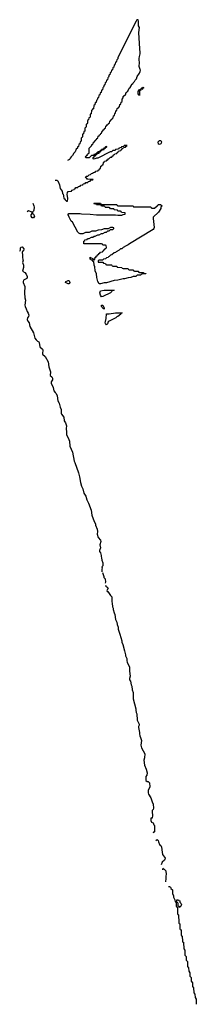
# Model space of a CAD drawing. Header units: inches. Extents: x 2886961 to 3052306, y 543424 to 918523.
# Tile 97 of 117: x 2959230 to 2962033, y 868147 to 883814. Entities that reach past the tile are written whole.
import ezdxf

# ---------------------------------------------------------------- set-up
doc = ezdxf.new("R2010")
doc.units = ezdxf.units.IN
doc.header["$MEASUREMENT"] = 0
for name, color, linetype in [('C9857', 7, 'Continuous'), ('C9858', 7, 'Continuous'), ('C9866', 7, 'Continuous'), ('C9867', 7, 'Continuous'), ('C9868', 7, 'Continuous')]:
    doc.layers.add(name, color=color, linetype=linetype)

msp = doc.modelspace()

# ---------------------------------------------------------------- linework, layer by layer
at = {"layer": 'C9857', "color": 6}
for points in [[(2959280, 880000), (2959282, 879990), (2959274, 879950), (2959288, 879910), (2959291, 879890), (2959291, 879869), (2959274, 879810), (2959310, 879792), (2959330, 879766), (2959348, 879730), (2959350, 879710), (2959343, 879697), (2959290, 879669), (2959282, 879650), (2959283, 879630), (2959311, 879570), (2959306, 879470), (2959313, 879390), (2959323, 879350), (2959311, 879270), (2959315, 879250), (2959334, 879214), (2959346, 879170), (2959365, 879145), (2959375, 879110), (2959369, 879091), (2959353, 879070), (2959346, 879046), (2959358, 879018), (2959382, 878990), (2959393, 878930), (2959446, 878830), (2959470, 878747), (2959490, 878718), (2959510, 878701), (2959531, 878690), (2959539, 878679), (2959550, 878610), (2959590, 878571), (2959597, 878557), (2959599, 878550), (2959590, 878510), (2959593, 878490), (2959635, 878455), (2959679, 878370), (2959690, 878290), (2959721, 878210), (2959715, 878150), (2959742, 878130), (2959752, 878110), (2959750, 878081), (2959728, 878050), (2959730, 878030), (2959762, 877962), (2959774, 877910), (2959790, 877882), (2959806, 877866), (2959823, 877830), (2959834, 877750), (2959856, 877710), (2959872, 877650), (2959890, 877610), (2959890, 877550), (2959895, 877535), (2959929, 877490), (2959936, 877430), (2959957, 877397), (2959968, 877370), (2959970, 877350), (2959965, 877310), (2959973, 877250), (2959970, 877210), (2960000, 877160)], [(2960000, 879613), (2959965, 879625), (2959959, 879630), (2959964, 879650), (2959990, 879661), (2960000, 879662)]]:
    msp.add_lwpolyline(points, dxfattribs=at)
at = {"layer": 'C9858', "color": 6}
for points in [[(2960000, 881578), (2959990, 881572)], [(2959790, 881262), (2959819, 881259), (2959834, 881250), (2959864, 881184), (2959873, 881130), (2959904, 881084), (2959910, 881050), (2959918, 881038), (2959927, 881010), (2959929, 880970), (2959943, 880963), (2959950, 880948), (2959970, 880926), (2959990, 880926), (2959996, 880970), (2959986, 881006), (2959984, 881030), (2959990, 881066), (2959998, 881082), (2960000, 881082)], [(2959437, 880897), (2959455, 880850), (2959457, 880830), (2959455, 880785), (2959450, 880769), (2959431, 880750), (2959432, 880732), (2959450, 880718), (2959465, 880690), (2959450, 880659), (2959430, 880662), (2959410, 880690), (2959412, 880708), (2959429, 880730), (2959428, 880750), (2959367, 880773), (2959350, 880758)], [(2960000, 880707), (2959999, 880710), (2960000, 880712)], [(2959230, 880132), (2959242, 880150), (2959242, 880178), (2959247, 880193), (2959270, 880202), (2959293, 880170), (2959290, 880138), (2959276, 880124), (2959271, 880109), (2959275, 880070), (2959273, 880030), (2959280, 880000)]]:
    msp.add_lwpolyline(points, dxfattribs=at)
at = {"layer": 'C9866', "color": 6}
msp.add_lwpolyline([(2961628, 870000), (2961631, 869991), (2961654, 869970), (2961654, 869910), (2961672, 869872), (2961672, 869850), (2961694, 869810), (2961698, 869778), (2961710, 869774), (2961722, 869778), (2961726, 869810), (2961750, 869812), (2961758, 869798), (2961770, 869794), (2961772, 869772), (2961790, 869754), (2961796, 869730), (2961790, 869706), (2961778, 869702), (2961774, 869690), (2961768, 869688), (2961762, 869702), (2961746, 869706), (2961746, 869750), (2961742, 869762), (2961730, 869766), (2961718, 869762), (2961714, 869750), (2961714, 869710), (2961718, 869698), (2961734, 869694), (2961734, 869590), (2961738, 869578), (2961752, 869570), (2961754, 869450), (2961758, 869438), (2961772, 869430), (2961774, 869350), (2961778, 869338), (2961792, 869332), (2961794, 869250), (2961798, 869238), (2961811, 869231), (2961814, 869150), (2961818, 869138), (2961830, 869134), (2961832, 869128), (2961834, 869030), (2961852, 869010), (2961854, 868930), (2961872, 868910), (2961874, 868850), (2961892, 868830), (2961894, 868750), (2961912, 868730), (2961913, 868673), (2961932, 868650), (2961933, 868593), (2961950, 868574), (2961953, 868513), (2961971, 868490), (2961973, 868433), (2961991, 868410), (2961994, 868330), (2962011, 868311), (2962013, 868253), (2962031, 868230), (2962033, 868147)], dxfattribs=at)
at = {"layer": 'C9867', "color": 6}
for points in [[(2960557, 880000), (2960550, 879986), (2960490, 879986), (2960478, 879982), (2960474, 879970), (2960478, 879958), (2960490, 879954), (2960550, 879954), (2960558, 879938), (2960590, 879934), (2960598, 879918), (2960610, 879914), (2960687, 879913), (2960694, 879910), (2960698, 879898), (2960710, 879894), (2960767, 879893), (2960774, 879890), (2960778, 879878), (2960790, 879874), (2960852, 879872), (2960858, 879858), (2960870, 879854), (2960947, 879853), (2960954, 879850), (2960958, 879838), (2960970, 879834), (2961027, 879833), (2961034, 879830), (2961038, 879818), (2961050, 879814), (2961107, 879813), (2961114, 879810), (2961118, 879798), (2961130, 879794), (2961190, 879794), (2961198, 879778), (2961230, 879774), (2961234, 879770), (2961170, 879766), (2961158, 879762), (2961154, 879750), (2961093, 879747), (2961074, 879730), (2961030, 879728), (2960994, 879710), (2960951, 879709), (2960894, 879690), (2960870, 879689), (2960790, 879669), (2960730, 879662), (2960610, 879629), (2960572, 879628), (2960510, 879609), (2960490, 879609), (2960470, 879648), (2960455, 879710), (2960450, 879770), (2960430, 879818), (2960420, 879880), (2960410, 879906), (2960406, 879966), (2960390, 879968), (2960388, 879988), (2960372, 879988), (2960361, 880000)], [(2960397, 880000), (2960398, 879998), (2960410, 879994), (2960422, 879998), (2960422, 880000)], [(2960000, 879662), (2960010, 879662), (2960017, 879657), (2960022, 879650), (2960025, 879630), (2960022, 879618), (2960010, 879609), (2960000, 879613)], [(2960000, 877160), (2960018, 877110), (2960028, 877030), (2960066, 876930), (2960096, 876790), (2960107, 876770), (2960162, 876602), (2960179, 876539), (2960193, 876450), (2960211, 876390), (2960232, 876350), (2960250, 876282), (2960278, 876230), (2960294, 876174), (2960323, 876123), (2960363, 876010), (2960374, 875930), (2960411, 875831), (2960431, 875790), (2960431, 875771), (2960462, 875710), (2960465, 875670), (2960461, 875630), (2960475, 875575), (2960510, 875531), (2960518, 875510), (2960503, 875457), (2960511, 875410), (2960499, 875370), (2960499, 875350), (2960511, 875330), (2960521, 875290), (2960521, 875270), (2960530, 875250), (2960534, 875214), (2960551, 875170), (2960550, 875126), (2960534, 875110), (2960538, 875090), (2960531, 875069), (2960533, 875027)], [(2960590, 874846), (2960596, 874870), (2960591, 874910), (2960571, 874931), (2960571, 874950), (2960550, 875012)], [(2960590, 874814), (2960599, 874799), (2960614, 874790), (2960632, 874770), (2960614, 874730), (2960618, 874718), (2960630, 874714), (2960671, 874651), (2960690, 874632), (2960695, 874590), (2960692, 874552), (2960698, 874530), (2960701, 874470), (2960711, 874450), (2960711, 874431), (2960730, 874374), (2960742, 874350), (2960751, 874270), (2960770, 874230), (2960775, 874190), (2960791, 874150), (2960794, 874114), (2960810, 874070), (2960817, 874037), (2960850, 873930), (2960851, 873910), (2960867, 873870), (2960891, 873771), (2960901, 873750), (2960911, 873710), (2960911, 873690), (2960931, 873650), (2960931, 873610), (2960936, 873590), (2960971, 873511), (2960971, 873450), (2960983, 873370), (2960971, 873330), (2960975, 873310), (2960987, 873287), (2960999, 873230), (2961011, 873210), (2961015, 873150), (2961031, 873109), (2961033, 873010), (2961076, 872850), (2961072, 872828), (2961081, 872790), (2961091, 872770), (2961095, 872670), (2961124, 872604), (2961125, 872590), (2961116, 872570), (2961115, 872550), (2961134, 872474), (2961131, 872450), (2961137, 872417), (2961150, 872390), (2961163, 872343), (2961155, 872270), (2961166, 872230), (2961214, 872130), (2961211, 872070), (2961201, 872030), (2961211, 871950), (2961235, 871890), (2961251, 871829), (2961246, 871794), (2961232, 871770), (2961234, 871710), (2961252, 871692), (2961271, 871691), (2961291, 871670), (2961298, 871610), (2961271, 871550), (2961271, 871510), (2961276, 871490), (2961310, 871432), (2961331, 871370), (2961350, 871330), (2961356, 871270), (2961350, 871249), (2961334, 871230), (2961331, 871210), (2961338, 871150), (2961331, 871110), (2961313, 871107), (2961311, 871070), (2961323, 871043), (2961350, 871032), (2961361, 871001), (2961371, 870990), (2961371, 870891), (2961366, 870886), (2961354, 870886), (2961351, 870869)], [(2961390, 870754), (2961410, 870772), (2961430, 870754), (2961431, 870730), (2961451, 870691), (2961470, 870676), (2961482, 870650), (2961494, 870570), (2961495, 870530), (2961530, 870490), (2961539, 870470), (2961536, 870450), (2961530, 870441), (2961490, 870409), (2961476, 870364)], [(2961490, 870298), (2961502, 870298), (2961509, 870311), (2961514, 870310), (2961518, 870298), (2961530, 870294), (2961551, 870270), (2961556, 870210), (2961551, 870190), (2961551, 870150), (2961542, 870098)], [(2961590, 870023), (2961610, 870019), (2961625, 870010), (2961628, 870000)]]:
    msp.add_lwpolyline(points, dxfattribs=at)
for points in [[(2960530, 879404), (2960512, 879430), (2960503, 879470), (2960510, 879498), (2960570, 879511), (2960731, 879511), (2960698, 879502), (2960694, 879490), (2960670, 879469), (2960550, 879408)], [(2960570, 879206), (2960569, 879209), (2960558, 879218), (2960550, 879218), (2960540, 879240), (2960530, 879249), (2960530, 879271), (2960551, 879271), (2960571, 879230)], [(2960610, 878959), (2960590, 878982), (2960589, 878990), (2960590, 879012), (2960603, 879057), (2960610, 879134), (2960650, 879132), (2960750, 879151), (2960854, 879150), (2960838, 879142), (2960834, 879130), (2960790, 879089), (2960772, 879088), (2960754, 879070), (2960650, 879018), (2960636, 879004), (2960624, 878976)]]:
    msp.add_lwpolyline(points, close=True, dxfattribs=at)
at = {"layer": 'C9868', "color": 6}
for points in [[(2960000, 881082), (2960052, 881088), (2960058, 881102), (2960094, 881110), (2960098, 881122), (2960114, 881130), (2960118, 881142), (2960150, 881146), (2960158, 881162), (2960190, 881166), (2960198, 881182), (2960230, 881186), (2960238, 881202), (2960270, 881206), (2960278, 881222), (2960310, 881226), (2960318, 881242), (2960350, 881246), (2960358, 881262), (2960370, 881266), (2960390, 881266), (2960394, 881270), (2960390, 881272), (2960310, 881274), (2960298, 881278), (2960293, 881293), (2960278, 881298), (2960274, 881310), (2960290, 881326), (2960310, 881326), (2960332, 881348), (2960354, 881350), (2960372, 881368), (2960394, 881370), (2960398, 881382), (2960430, 881388), (2960438, 881402), (2960474, 881410), (2960478, 881422), (2960493, 881427), (2960498, 881442), (2960513, 881447), (2960518, 881482), (2960533, 881487), (2960538, 881502), (2960553, 881507), (2960558, 881542), (2960573, 881547), (2960578, 881562), (2960610, 881566), (2960618, 881582), (2960630, 881586), (2960638, 881602), (2960650, 881606), (2960670, 881626), (2960690, 881626), (2960698, 881642), (2960714, 881650), (2960718, 881662), (2960734, 881670), (2960738, 881682), (2960770, 881686), (2960778, 881702), (2960794, 881710), (2960798, 881722), (2960834, 881730), (2960838, 881742), (2960852, 881748), (2960858, 881762), (2960874, 881770), (2960878, 881782), (2960910, 881788), (2960918, 881802), (2960934, 881810), (2960930, 881814), (2960886, 881810), (2960882, 881798), (2960846, 881790), (2960842, 881778), (2960806, 881770), (2960802, 881758), (2960787, 881753), (2960750, 881751), (2960746, 881734), (2960710, 881731), (2960689, 881711), (2960666, 881710), (2960470, 881612), (2960448, 881612), (2960410, 881594), (2960398, 881598), (2960394, 881610), (2960398, 881622), (2960412, 881628), (2960414, 881646), (2960431, 881649), (2960434, 881666), (2960454, 881670), (2960458, 881682), (2960472, 881688), (2960491, 881689), (2960493, 881707), (2960512, 881710), (2960514, 881726), (2960534, 881730), (2960538, 881742), (2960552, 881748), (2960571, 881749), (2960573, 881767), (2960590, 881769), (2960594, 881786), (2960606, 881786), (2960614, 881790), (2960614, 881794), (2960591, 881791), (2960587, 881787), (2960587, 881773), (2960566, 881770), (2960562, 881758), (2960548, 881752), (2960530, 881751), (2960527, 881733), (2960506, 881730), (2960502, 881718), (2960488, 881712), (2960468, 881710), (2960466, 881694), (2960446, 881690), (2960442, 881678), (2960428, 881672), (2960408, 881670), (2960406, 881654), (2960369, 881651), (2960330, 881614), (2960290, 881614), (2960278, 881618), (2960274, 881630), (2960278, 881642), (2960293, 881647), (2960298, 881662), (2960310, 881666), (2960314, 881686), (2960332, 881690), (2960334, 881770), (2960370, 881806), (2960374, 881826), (2960391, 881829), (2960394, 881850), (2960434, 881890), (2960438, 881902), (2960450, 881906), (2960454, 881926), (2960472, 881930), (2960478, 881962), (2960490, 881966), (2960498, 881982), (2960514, 881990), (2960518, 882002), (2960530, 882006), (2960538, 882042), (2960550, 882046), (2960558, 882062), (2960570, 882066), (2960578, 882082), (2960590, 882086), (2960598, 882122), (2960610, 882126), (2960618, 882142), (2960634, 882150), (2960638, 882162), (2960654, 882170), (2960658, 882202), (2960670, 882206), (2960678, 882222), (2960690, 882226), (2960698, 882242), (2960714, 882250), (2960718, 882282), (2960734, 882290), (2960738, 882322), (2960753, 882327), (2960758, 882362), (2960774, 882370), (2960778, 882402), (2960793, 882407), (2960798, 882422), (2960813, 882427), (2960818, 882462), (2960834, 882470), (2960838, 882502), (2960854, 882510), (2960854, 882550), (2960874, 882570), (2960874, 882590), (2960913, 882627), (2960914, 882650), (2960925, 882655), (2960930, 882666), (2960944, 882676), (2960970, 882726), (2960985, 882735), (2961000, 882760), (2961010, 882786), (2961025, 882795), (2961032, 882810), (2961052, 882830), (2961062, 882850), (2961085, 882875), (2961093, 882910), (2961130, 882961), (2961144, 882990), (2961147, 883010), (2961144, 883024), (2961124, 883070), (2961124, 883090), (2961131, 883111), (2961126, 883194), (2961130, 883230), (2961144, 883270), (2961144, 883290), (2961135, 883350), (2961121, 883610), (2961131, 883690), (2961118, 883718), (2961116, 883790), (2961110, 883814), (2961090, 883812), (2961078, 883790), (2960790, 883214), (2960788, 883192), (2960770, 883174), (2960768, 883152), (2960750, 883134), (2960746, 883110), (2960728, 883090), (2960722, 883058), (2960708, 883050), (2960702, 883018), (2960688, 883010), (2960682, 882978), (2960668, 882970), (2960662, 882938), (2960650, 882934), (2960642, 882898), (2960628, 882890), (2960622, 882858), (2960608, 882850), (2960602, 882818), (2960588, 882810), (2960582, 882778), (2960568, 882770), (2960562, 882738), (2960548, 882730), (2960542, 882698), (2960528, 882690), (2960522, 882658), (2960508, 882650), (2960502, 882618), (2960488, 882610), (2960482, 882578), (2960468, 882570), (2960462, 882538), (2960448, 882530), (2960442, 882498), (2960430, 882494), (2960422, 882458), (2960408, 882450), (2960402, 882398), (2960390, 882394), (2960382, 882378), (2960368, 882370), (2960362, 882318), (2960346, 882310), (2960346, 882270), (2960342, 882258), (2960327, 882253), (2960322, 882218), (2960306, 882210), (2960306, 882170), (2960302, 882158), (2960286, 882150), (2960286, 882110), (2960282, 882098), (2960266, 882090), (2960266, 882050), (2960262, 882038), (2960247, 882033), (2960242, 881998), (2960226, 881990), (2960226, 881950), (2960222, 881938), (2960206, 881930), (2960206, 881890), (2960202, 881878), (2960187, 881873), (2960182, 881838), (2960166, 881830), (2960162, 881798), (2960147, 881793), (2960146, 881770), (2960127, 881753), (2960110, 881714), (2960088, 881692), (2960070, 881654), (2960055, 881645), (2960048, 881630), (2960029, 881611), (2960018, 881590), (2960000, 881578)], [(2960000, 880712), (2960009, 880730), (2960190, 880731), (2960210, 880725), (2960350, 880721), (2960450, 880711), (2960750, 880711), (2960790, 880702), (2960850, 880702), (2960870, 880714), (2960902, 880718), (2960906, 880730), (2960902, 880742), (2960848, 880748), (2960842, 880762), (2960830, 880766), (2960788, 880768), (2960782, 880782), (2960728, 880788), (2960722, 880802), (2960710, 880806), (2960670, 880806), (2960662, 880822), (2960650, 880826), (2960593, 880827), (2960586, 880830), (2960582, 880842), (2960570, 880846), (2960530, 880846), (2960522, 880862), (2960510, 880866), (2960448, 880868), (2960442, 880882), (2960410, 880886), (2960406, 880890), (2960410, 880894), (2960510, 880894), (2960518, 880878), (2960530, 880874), (2960770, 880874), (2960778, 880858), (2960790, 880854), (2961030, 880854), (2961038, 880838), (2961050, 880834), (2961310, 880834), (2961318, 880818), (2961330, 880814), (2961370, 880814), (2961410, 880854), (2961422, 880858), (2961430, 880874), (2961473, 880873), (2961478, 880858), (2961491, 880850), (2961478, 880842), (2961472, 880828), (2961471, 880810), (2961431, 880750), (2961350, 880670), (2961347, 880650), (2961362, 880510), (2961361, 880490), (2961350, 880474), (2960971, 880249), (2960950, 880229), (2960922, 880218), (2960870, 880188), (2960851, 880169), (2960830, 880168), (2960810, 880148), (2960760, 880120), (2960750, 880108), (2960730, 880106), (2960694, 880070), (2960673, 880067), (2960650, 880046), (2960638, 880042), (2960634, 880030), (2960610, 880026), (2960592, 880008), (2960558, 880002), (2960557, 880000)], [(2960422, 880000), (2960427, 880033), (2960442, 880038), (2960446, 880050), (2960462, 880058), (2960466, 880070), (2960482, 880078), (2960490, 880094), (2960502, 880098), (2960510, 880114), (2960542, 880118), (2960547, 880133), (2960562, 880138), (2960567, 880153), (2960582, 880158), (2960587, 880173), (2960602, 880178), (2960606, 880190), (2960602, 880222), (2960590, 880226), (2960550, 880226), (2960542, 880242), (2960530, 880246), (2960250, 880246), (2960246, 880290), (2960262, 880298), (2960266, 880310), (2960302, 880318), (2960306, 880330), (2960330, 880332), (2960370, 880351), (2960390, 880352), (2960410, 880371), (2960430, 880372), (2960469, 880391), (2960490, 880392), (2960530, 880412), (2960547, 880413), (2960588, 880432), (2960607, 880433), (2960628, 880452), (2960650, 880454), (2960670, 880474), (2960710, 880474), (2960726, 880490), (2960722, 880502), (2960710, 880506), (2960670, 880506), (2960632, 880488), (2960570, 880486), (2960530, 880468), (2960473, 880467), (2960431, 880449), (2960373, 880447), (2960331, 880429), (2960273, 880427), (2960230, 880409), (2960190, 880409), (2960170, 880415), (2960150, 880434), (2960070, 880590), (2960049, 880610), (2960014, 880670), (2960000, 880707)], [(2960361, 880000), (2960360, 880000), (2960350, 880004), (2960347, 880013), (2960349, 880030), (2960350, 880034), (2960364, 880024), (2960393, 880013), (2960397, 880000)]]:
    msp.add_lwpolyline(points, dxfattribs=at)
for points in [[(2961170, 882705), (2961153, 882707), (2961151, 882690), (2961137, 882683), (2961131, 882669), (2961130, 882608), (2961122, 882622), (2961110, 882626), (2961110, 882674), (2961130, 882702), (2961138, 882702), (2961163, 882717), (2961169, 882730), (2961185, 882735), (2961190, 882742), (2961198, 882730), (2961181, 882719), (2961178, 882710)], [(2961450, 881827), (2961434, 881834), (2961430, 881870), (2961449, 881890), (2961471, 881891), (2961483, 881870), (2961478, 881850), (2961470, 881837)]]:
    msp.add_lwpolyline(points, close=True, dxfattribs=at)

doc.saveas('drawing.dxf')
